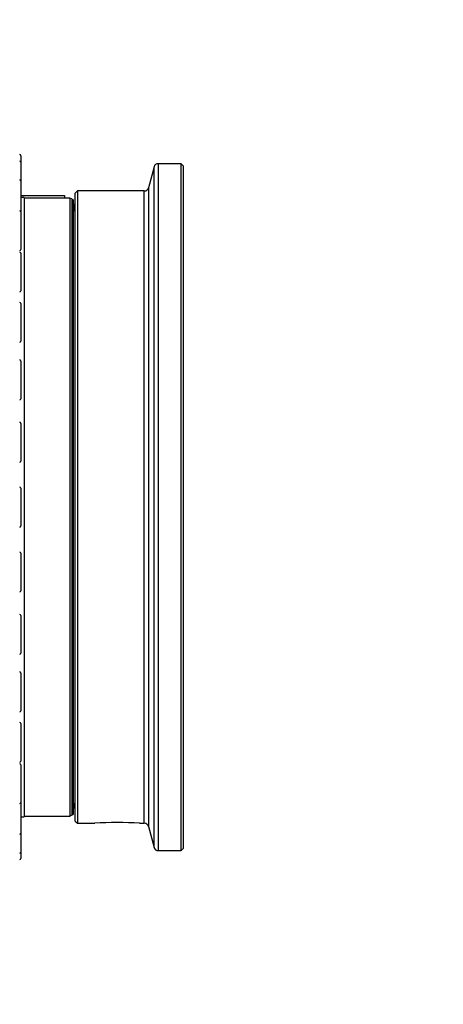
# Model space of a CAD drawing. Extents: x 0 to 8410, y 0 to 5940.
# Tile 80 of 212: x 4091 to 4285, y 4483 to 4935. Entities that reach past the tile are written whole.
import ezdxf

# ---------------------------------------------------------------- set-up
doc = ezdxf.new("R2010")
doc.units = 0
doc.header["$LTSCALE"] = 10
doc.layers.get('0').update_dxf_attribs({"linetype": 'CONTINUOUS'})
doc.styles.add('SLDTEXTSTYLE0', font='TXT', dxfattribs={"width": 0.605})
doc.dimstyles.new('SLDDIMSTYLE2', dxfattribs={"dimtxt": 50, "dimasz": 50, "dimexe": 0, "dimexo": 0.0625, "dimgap": 12.5, "dimtad": 1, "dimdec": 0, "dimrnd": 1e-09, "dimzin": 12, "dimtxsty": 'SLDTEXTSTYLE0', "dimsah": 1, "dimcen": 0.09, "dimazin": 3, "dimtfac": 1, "dimtofl": 0, "dimtmove": 0, "dimatfit": 3, "dimtolj": 1, "dimtzin": 12})

# ---------------------------------------------------------------- blocks, each defined once
blk = doc.blocks.new('_D_2')
at = {"color": 7, "linetype": 'CONTINUOUS'}
for p, q in [((3429.39, 5755.52), (5692.74, 5755.52)), ((5677.74, 624.37), (5677.74, 5755.52)), ((3280.76, 624.37), (5692.74, 624.37))]:
    blk.add_line(p, q, dxfattribs=at)
for points in [[(5677.74, 5755.52), (5670.24, 5705.52), (5685.24, 5705.52)], [(5677.74, 624.37), (5685.24, 674.37), (5670.24, 674.37)]]:
    blk.add_solid(points, dxfattribs=at)
at = {"color": 7, "linetype": 'CONTINUOUS', "insert": (5613.29, 3113.56), "char_height": 50, "attachment_point": 1, "rotation": 90, "style": 'SLDTEXTSTYLE0'}
blk.add_mtext('5131', dxfattribs=at)

msp = doc.modelspace()

# ---------------------------------------------------------------- linework, layer by layer
at = {"color": 7, "linetype": 'CONTINUOUS'}
for p, q in [((4091.26, 4872.49), (4091.26, 4869.56)), ((4091.26, 4869.56), (4091.26, 4860.88)), ((4152.36, 4867.37), (4149.81, 4857.84)), ((4164.76, 4868.85), (4154.29, 4868.85)), ((4165.76, 4867.85), (4164.76, 4868.85)), ((4164.76, 4553.85), (4164.76, 4868.85)), ((4165.76, 4867.85), (4165.76, 4554.85)), ((4091.26, 4860.88), (4091.26, 4848.94)), ((4091.26, 4854.18), (4111.26, 4854.18)), ((4111.26, 4854.18), (4111.26, 4853.1)), ((4117.26, 4856.35), (4116.26, 4855.35)), ((4116.26, 4567.35), (4116.26, 4855.35)), ((4147.88, 4856.35), (4117.26, 4856.35)), ((4117.26, 4856.35), (4117.26, 4566.35)), ((4092.76, 4853.35), (4091.26, 4853.35)), ((4092.76, 4853.35), (4092.76, 4569.35)), ((4113.76, 4853.1), (4092.76, 4853.1)), ((4114.76, 4852.53), (4113.76, 4853.1)), ((4113.76, 4853.1), (4113.76, 4569.6)), ((4114.76, 4852.53), (4114.76, 4570.18)), ((4115.33, 4852.35), (4114.85, 4852.33)), ((4115.33, 4581.04), (4115.33, 4852.35)), ((4115.33, 4852.3), (4115.33, 4570.4)), ((4091.26, 4848.94), (4091.26, 4846.79)), ((4091.26, 4846.79), (4091.26, 4833.35)), ((4091.26, 4833.35), (4091.26, 4829.52)), ((4091.26, 4827.82), (4091.26, 4813.08)), ((4091.26, 4813.08), (4091.26, 4810.55)), ((4091.26, 4804.71), (4091.26, 4788.9)), ((4091.26, 4788.9), (4091.26, 4787.44)), ((4091.26, 4778.35), (4091.26, 4761.73)), ((4091.26, 4761.73), (4091.26, 4761.08)), ((4091.26, 4749.74), (4091.26, 4732.64)), ((4091.26, 4732.64), (4091.26, 4732.47)), ((4091.26, 4719.99), (4091.26, 4702.72)), ((4091.26, 4690.24), (4091.26, 4672.97)), ((4091.26, 4661.63), (4091.26, 4644.36)), ((4091.26, 4635.26), (4091.26, 4617.99)), ((4091.26, 4612.15), (4091.26, 4594.88)), ((4091.26, 4593.19), (4091.26, 4575.92)), ((4115.33, 4570.35), (4115.33, 4581.04)), ((4091.26, 4575.92), (4091.26, 4561.83)), ((4092.76, 4569.6), (4113.76, 4569.6)), ((4113.76, 4569.6), (4114.76, 4570.18)), ((4114.85, 4570.38), (4115.33, 4570.35)), ((4091.26, 4569.35), (4092.76, 4569.35)), ((4116.26, 4567.35), (4117.26, 4566.35)), ((4117.26, 4566.35), (4125.15, 4566.35)), ((4145.74, 4566.35), (4147.88, 4566.35)), ((4149.81, 4564.87), (4152.36, 4555.34)), ((4091.26, 4561.83), (4091.26, 4553.15)), ((4091.26, 4553.15), (4091.26, 4550.22)), ((4154.29, 4553.85), (4164.76, 4553.85)), ((4164.76, 4553.85), (4165.76, 4554.85))]:
    msp.add_line(p, q, dxfattribs=at)
at = {"color": 8, "linetype": 'CONTINUOUS'}
for p, q in [((4152.36, 4555.34), (4152.36, 4867.37)), ((4154.29, 4868.85), (4154.29, 4553.85)), ((4147.88, 4566.35), (4147.88, 4856.35)), ((4149.81, 4857.84), (4149.81, 4564.87)), ((4114.85, 4581.06), (4114.85, 4852.33)), ((4114.85, 4570.38), (4114.85, 4581.06))]:
    msp.add_line(p, q, dxfattribs=at)
at = {"color": 7, "linetype": 'CONTINUOUS', "flags": 128}
for points in [[(4114.85, 4852.33), (4114.8, 4852.32), (4114.76, 4852.31)], [(4114.76, 4570.4), (4114.8, 4570.39), (4114.85, 4570.38)]]:
    msp.add_lwpolyline(points, dxfattribs=at)
at = {"color": 7, "linetype": 'CONTINUOUS'}
for centre, radius, start, end in [((3409.39, 4158), 1597.52, 55.72743, 154.20614), ((4090.76, 4872.49), 0.5, 0, 90), ((4090.76, 4869.56), 0.5, 0, 90), ((4154.29, 4866.85), 2, 90, 165), ((4090.76, 4860.88), 0.5, 0, 90), ((4147.88, 4858.35), 2, 270, 345), ((4090.76, 4846.79), 0.5, 0, 90), ((4090.76, 4829.52), 0.5, 270, 360), ((4090.76, 4827.82), 0.5, 0, 90), ((4090.76, 4810.55), 0.5, 270, 360), ((4090.76, 4804.71), 0.5, 0, 90), ((4090.76, 4787.44), 0.5, 270, 360), ((4090.76, 4778.35), 0.5, 0, 90), ((4090.76, 4761.08), 0.5, 270, 360), ((4090.76, 4749.74), 0.5, 0, 90), ((4090.76, 4732.47), 0.5, 270, 360), ((4090.76, 4719.99), 0.5, 0, 90), ((4090.76, 4702.72), 0.5, 270, 360), ((4090.76, 4690.24), 0.5, 0, 90), ((4090.76, 4672.97), 0.5, 270, 360), ((4090.76, 4661.63), 0.5, 0, 90), ((4090.76, 4644.36), 0.5, 270, 360), ((4090.76, 4635.26), 0.5, 0, 90), ((4090.76, 4617.99), 0.5, 270, 360), ((4090.76, 4612.15), 0.5, 0, 90), ((4090.76, 4594.88), 0.5, 270, 360), ((4090.76, 4593.19), 0.5, 0, 90), ((4090.76, 4575.92), 0.5, 270, 360), ((4135.39, 4412.18), 154.52, 86.1586, 93.8002), ((4147.88, 4564.35), 2, 15, 90), ((4090.76, 4561.83), 0.5, 270, 360), ((4090.76, 4553.15), 0.5, 270, 360), ((4154.29, 4555.85), 2, 195, 270), ((4090.76, 4550.22), 0.5, 270, 360)]:
    msp.add_arc(centre, radius, start, end, dxfattribs=at)
for points, knots in [([(4116.26, 4846.67), (4116.15, 4846.99), (4115.54, 4848.8), (4115.43, 4850.73), (4115.33, 4852.3)], [0, 0, 0, 0, 0.1782888, 1, 1, 1, 1]), ([(4115.33, 4570.4), (4115.38, 4571.4), (4115.47, 4573.35), (4116, 4575.22), (4116.26, 4576.13)], [0, 0, 0, 0, 0.514135, 1, 1, 1, 1])]:
    msp.add_open_spline(points, degree=3, knots=knots, dxfattribs=at)

# ---------------------------------------------------------------- dimensions: what is measured, and where the dimension line sits
dim = msp.add_linear_dim(base=(5677.74, 5755.52), p1=(3260.76, 624.37), p2=(3409.39, 5755.52), angle=90, dimstyle='SLDDIMSTYLE2', dxfattribs=at)
dim.commit()
dim.dimension.update_dxf_attribs({"geometry": '_D_2', "text_midpoint": (5677.74, 3189.95), "dimtype": 160})

doc.saveas('drawing.dxf')
